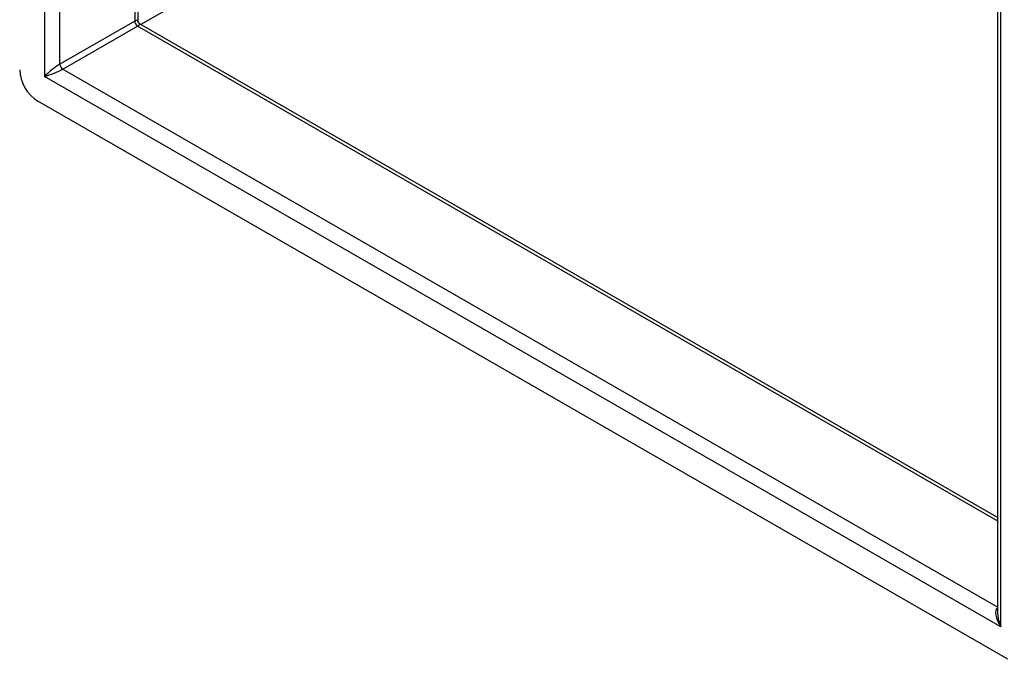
# Model space of a CAD drawing. Header units: inches. Extents: x 10.4 to 91.7, y 6.5 to 62.3.
# Tile 37 of 54: x 77.3 to 84.9, y 22.8 to 27.8. Entities that reach past the tile are written whole.
import ezdxf

# ---------------------------------------------------------------- set-up
doc = ezdxf.new("R2010")
doc.units = ezdxf.units.IN
doc.header["$MEASUREMENT"] = 0
doc.layers.add('Visible Edges(ANSI)', color=7, linetype='Continuous', lineweight=25)
doc.layers.add('Visible Tangent Edges(ANSI)', color=7, linetype='Continuous', lineweight=25)

msp = doc.modelspace()

# ---------------------------------------------------------------- linework, layer by layer
at = {"layer": 'Visible Edges(ANSI)'}
for p, q in [((78.1927, 45.221), (78.1927, 27.7552)), ((84.8267, 23.1735), (84.8267, 41.3828)), ((78.2082, 27.7284), (84.8267, 23.9171)), ((84.9032, 22.8219), (77.4202, 27.1311))]:
    msp.add_line(p, q, dxfattribs=at)
at = {"layer": 'Visible Edges(ANSI)', "flags": 128}
msp.add_lwpolyline([(78.2082, 27.7284), (78.2022, 27.7329), (78.1969, 27.7397), (78.1936, 27.7478), (78.1927, 27.7552)], dxfattribs=at)
at = {"layer": 'Visible Edges(ANSI)'}
msp.add_ellipse((77.4202, 27.292), major_axis=(-0.0982, 0.1706), ratio=0.578093, start_param=0.787332, end_param=2.358128, dxfattribs=at)
at = {"layer": 'Visible Tangent Edges(ANSI)'}
for p, q in [((77.4721, 45.6644), (77.4721, 27.3222)), ((77.5909, 27.4162), (77.5909, 45.5675)), ((78.1681, 45.2351), (78.1681, 27.7486)), ((84.8513, 23.0728), (84.8513, 41.4151)), ((83.2344, 30.6129), (78.2168, 27.7235)), ((78.1681, 27.7486), (77.5909, 27.4162)), ((77.6128, 27.3782), (78.19, 27.7106)), ((84.8267, 23.8888), (78.19, 27.7106)), ((77.6128, 27.3782), (84.8267, 23.2241)), ((84.8513, 23.0728), (77.4721, 27.3222))]:
    msp.add_line(p, q, dxfattribs=at)
for centre, major_axis, ratio, start_param, end_param in [((78.1087, 27.6888), (-0.0835, -0.068), 0.131082, 3.035236, 3.820634), ((78.19, 27.736), (-0.0155, 0.0269), 0.578093, 0.787332, 2.358128), ((78.1087, 27.6888), (0.1006, 0.0385), 0.127937, 5.603401, 6.386866), ((77.5315, 27.3564), (-0.0835, -0.068), 0.131082, 3.820634, 5.39143), ((77.5315, 27.3564), (0.1006, 0.0385), 0.127937, 4.032605, 5.603401), ((77.6128, 27.4036), (-0.0155, 0.0269), 0.578093, 0.787332, 2.358128), ((84.9107, 23.107), (-0.0846, 0.1133), 0.482005, 6.27247, 7.796593), ((84.9107, 23.107), (-0.056, 0.1299), 0.481973, 0.841334, 1.626732)]:
    msp.add_ellipse(centre, major_axis=major_axis, ratio=ratio, start_param=start_param, end_param=end_param, dxfattribs=at)

doc.saveas('drawing.dxf')
